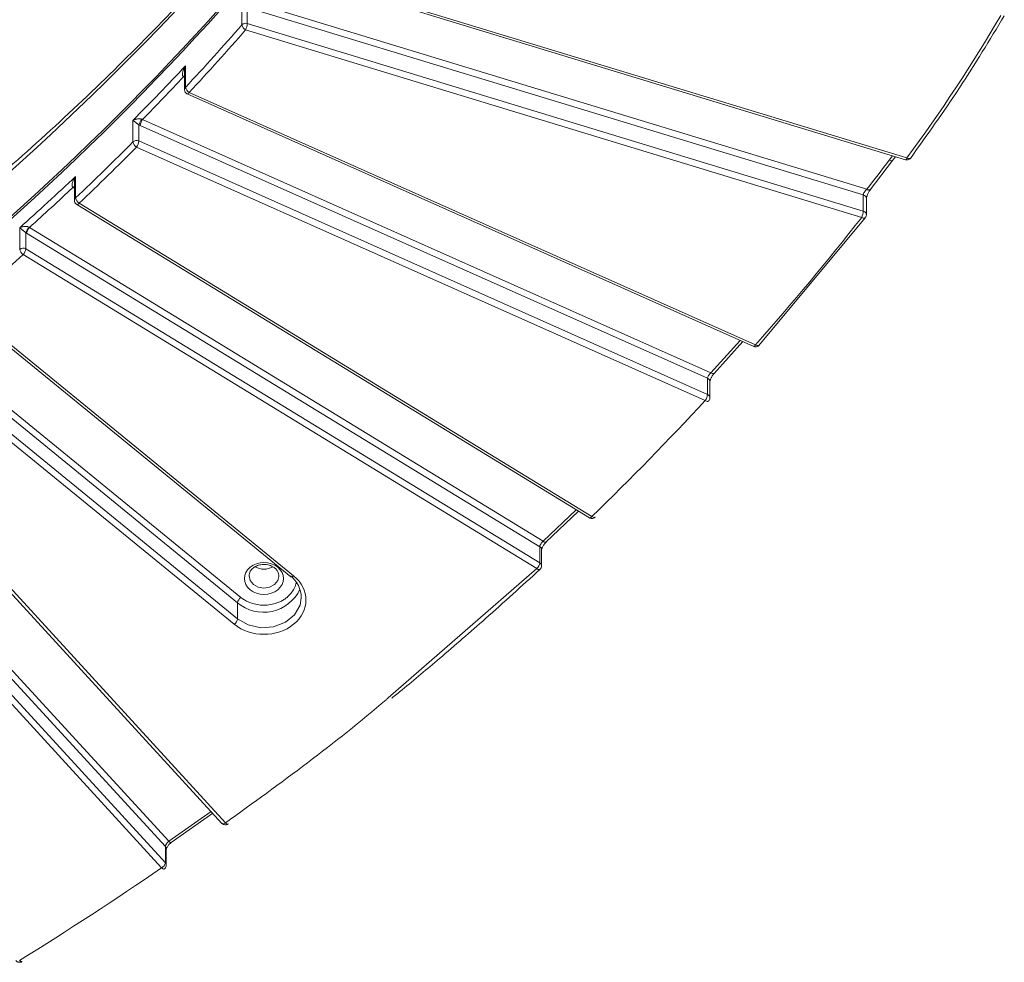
# Model space of a CAD drawing. Header units: millimetres. Extents: x 0 to 420, y 0 to 297.
# Tile 65 of 91: x 356 to 382, y 98 to 123. Entities that reach past the tile are written whole.
import ezdxf

# ---------------------------------------------------------------- set-up
doc = ezdxf.new("R2010")
doc.units = ezdxf.units.MM

msp = doc.modelspace()

# ---------------------------------------------------------------- linework, layer by layer
at = {"color": 7, "linetype": 'Continuous', "lineweight": 15}
for p, q in [((362.83498356, 124.45407429), (379.23534043, 119.45927911)), ((379.27175794, 119.50669695), (362.87140371, 124.50148999)), ((361.45278293, 123.65029792), (361.45278293, 123.07300904)), ((361.59831337, 123.10946058), (361.59831337, 123.54727676)), ((378.10188786, 118.51620075), (361.66057612, 123.52346801)), ((361.70426264, 123.69125875), (378.19599124, 118.66863719)), ((361.55462816, 122.94167091), (378.05820529, 117.91544012)), ((378.10188786, 118.08323194), (361.59831337, 123.10946058)), ((359.94313814, 121.39966903), (359.94313814, 121.97695791)), ((359.91754446, 121.8280901), (359.91754446, 121.33779154)), ((359.99164389, 121.22362291), (375.16422355, 114.4587009)), ((375.2151264, 114.50070949), (360.0425428, 121.26563258)), ((358.53570999, 120.51458814), (358.53570999, 119.93729926)), ((358.69274783, 119.96264455), (358.69274783, 120.39792737)), ((373.92653524, 113.60340055), (358.73252787, 120.37787585)), ((358.79243303, 120.53962037), (374.0188487, 113.75069308)), ((358.63284398, 119.8009011), (373.86662745, 113.00868936)), ((373.92653524, 113.17043174), (358.69274783, 119.96264455)), ((378.88680443, 119.43630573), (378.96572177, 119.54139292)), ((378.28528461, 118.65597141), (378.88680443, 119.43630573)), ((356.99810405, 118.43531234), (356.99810405, 119.01260122)), ((356.94293843, 118.71035739), (356.92916432, 118.71941489)), ((356.96775568, 118.85300346), (356.96775568, 118.36864906)), ((378.10188786, 118.51620075), (378.10188786, 118.08323194)), ((356.99593349, 118.28959221), (357.02783668, 118.26294221)), ((357.02756206, 118.26199963), (370.76370929, 109.86571322)), ((370.82890125, 109.9002037), (357.09275402, 118.29649011)), ((378.18320626, 117.98759908), (378.18320626, 118.42056789)), ((355.7624895, 117.64693697), (369.52258338, 109.23601306)), ((375.30031309, 114.48361512), (378.14730768, 117.90255388)), ((355.50103218, 117.63642502), (355.50103218, 117.05913614)), ((355.66817934, 117.07195827), (355.66817934, 117.50559806)), ((355.66817934, 117.50559806), (355.68758204, 117.49306641)), ((369.43180697, 109.09184258), (355.68758204, 117.49306641)), ((355.59327122, 116.91808717), (369.35689622, 108.50500481)), ((369.43180697, 108.65887376), (355.66817934, 117.07195827)), ((353.9164931, 115.50941923), (362.76109882, 108.28743769)), ((362.84015841, 108.3121001), (353.99555268, 115.53408164)), ((361.33755674, 107.59029337), (352.49523222, 114.81041221)), ((352.58362009, 114.95474455), (361.42594461, 107.73462571)), ((374.10242721, 113.7319888), (374.87562827, 114.58737818)), ((375.30031309, 114.48361512), (375.3087688, 114.4900703)), ((352.40456249, 114.23497322), (361.24916822, 107.01299168)), ((361.33755674, 107.15732456), (352.49295102, 114.37930609)), ((373.92653524, 113.60340055), (373.92653524, 113.17043174)), ((373.99162842, 113.08084832), (373.99162842, 113.51381714)), ((350.61745874, 112.91806179), (360.92078236, 101.67949784)), ((361.0129213, 101.69180876), (350.70960064, 112.93037083)), ((349.22163941, 112.40560162), (359.4956955, 101.19896005)), ((359.40431875, 101.05615345), (349.12156995, 112.27227631)), ((349.02150016, 111.70598193), (359.30425184, 100.48985712)), ((359.40431875, 100.62318464), (349.12156995, 111.8393075)), ((369.6002811, 109.21192199), (370.4758147, 110.04168968)), ((369.43180697, 109.09184258), (369.43180697, 108.65887376)), ((369.4818985, 108.57716485), (369.4818985, 109.01013366)), ((361.64466305, 108.31199454), (361.644856, 108.32212373)), ((362.44466357, 108.31199508), (362.44420654, 108.29638052)), ((361.33755674, 107.15732456), (361.33755674, 107.59029337)), ((359.56103448, 101.16565973), (360.67409785, 101.94857676)), ((359.40431875, 101.05615345), (359.40431875, 100.62318464)), ((359.42925034, 100.56201836), (359.42925034, 100.99498717))]:
    msp.add_line(p, q, dxfattribs=at)
at = {"color": 8, "linetype": 'Continuous', "lineweight": 15}
for p, q in [((378.88519495, 119.56591887), (378.79666286, 119.44799932)), ((356.96775305, 118.69518968), (356.94293843, 118.71035739)), ((374.80393516, 114.61934502), (374.0188487, 113.75069308)), ((370.4130699, 110.08004241), (369.52258338, 109.23601306)), ((369.35689622, 108.50500481), (365.37120178, 105.04076122)), ((360.62989058, 101.99679611), (359.4956955, 101.19896005))]:
    msp.add_line(p, q, dxfattribs=at)
at = {"color": 7, "linetype": 'Continuous', "lineweight": 15, "flags": 128}
for points in [[(359.91754578, 121.70480344), (359.90547466, 121.69520445), (359.89065873, 121.68077912)], [(379.36302957, 119.49633903), (379.37082674, 119.5027858), (379.37267593, 119.50510397)], [(378.15661555, 117.9105263), (378.15540909, 117.90907263), (378.14732085, 117.90256463)], [(373.95842197, 112.99600365), (373.94950923, 112.98954962), (373.93711147, 112.98627663), (373.92200709, 112.98663514), (373.90477562, 112.99061219), (373.88607295, 112.99805932), (373.86662745, 113.00868936)], [(370.82890125, 109.9002037), (370.84756571, 109.88877244), (370.86551105, 109.88055636), (370.88204974, 109.87587166), (370.89654694, 109.87488831), (370.90844684, 109.87765153), (370.91596741, 109.88267656)], [(369.6110325, 109.2204617), (369.60937692, 109.21835327), (369.60820471, 109.21711253)], [(361.96790303, 108.4965731), (362.04466496, 108.49335694), (362.12142754, 108.49657256)], [(369.44179973, 108.48542366), (369.43482574, 108.48092227), (369.4343832, 108.48073737)], [(361.0129213, 101.69180876), (361.02905597, 101.6782645), (361.04457325, 101.66801419), (361.05887256, 101.66145362), (361.07140367, 101.65883047), (361.08169014, 101.66024614), (361.08596772, 101.66253773)], [(359.37496726, 100.45894524), (359.37114564, 100.45697425), (359.36113889, 100.45575686), (359.34894701, 100.45862259), (359.33503946, 100.46545572), (359.31994767, 100.47600185), (359.30425184, 100.48985712)], [(355.49735602, 98.00942956), (355.51207021, 97.99493621), (355.52622201, 97.98377311), (355.53926152, 97.97637315), (355.55068957, 97.97301277), (355.56007119, 97.97382296), (355.56303711, 97.97523738)]]:
    msp.add_lwpolyline(points, dxfattribs=at)
at = {"color": 8, "linetype": 'Continuous', "lineweight": 15, "flags": 128}
for points in [[(360.0425428, 121.26563258), (360.03085495, 121.24954137), (360.01961886, 121.23684278), (360.00926127, 121.22802725), (360.00018653, 121.22342069), (359.99273312, 121.2232178), (359.99164389, 121.22362291)], [(379.27175794, 119.50669695), (379.26323374, 119.48942489), (379.25503881, 119.4755917), (379.24748662, 119.46572867), (379.24086693, 119.46021012), (379.23543526, 119.45924903), (379.23534043, 119.45927911)], [(356.96775305, 118.73335616), (356.95755154, 118.72490962), (356.94293843, 118.71035739)], [(357.09275402, 118.29649011), (357.07814091, 118.28193357), (357.06408889, 118.27071266), (357.05113861, 118.26325597), (357.0397886, 118.25984585), (357.03047283, 118.26061733), (357.02756206, 118.26199963)], [(375.2151264, 114.50070949), (375.20344119, 114.48461612), (375.19220115, 114.47191861), (375.18184356, 114.46310308), (375.1727675, 114.45849974), (375.16531805, 114.45829148), (375.16422355, 114.4587009)], [(370.82890125, 109.9002037), (370.81428551, 109.88564931), (370.80023349, 109.8744284), (370.78728387, 109.86697225), (370.77593056, 109.86356375), (370.76661479, 109.86433522), (370.76370929, 109.86571322)], [(369.60820471, 109.21711253), (369.60069335, 109.21209936), (369.58901077, 109.2095394), (369.57477435, 109.2107658), (369.55853333, 109.21574088), (369.54091068, 109.22426346), (369.52258338, 109.23601306)], [(362.44420654, 108.29638052), (362.41421577, 108.18700386), (362.32750785, 108.08104016), (362.19773704, 108.01024015), (362.04466298, 107.98537827), (361.89159155, 108.01023907), (361.76182075, 108.08104231), (361.67511217, 108.18700332), (361.64466305, 108.31199454)], [(362.84015841, 108.3121001), (362.82291442, 108.29940465), (362.80633358, 108.2899733), (362.79105272, 108.2841669), (362.77765858, 108.28220219), (362.76666615, 108.2841599), (362.76109882, 108.28743769)], [(363.04453835, 107.72168779), (363.01058907, 107.52336923), (362.86381727, 107.26635599), (362.61824142, 107.06583328), (362.30348283, 106.94598813), (361.95750791, 106.92127251), (361.62204665, 106.99466707), (361.33755674, 107.15732456)], [(361.0129213, 101.69180876), (360.99339809, 101.68126153), (360.97462825, 101.6738929), (360.95732697, 101.66999006), (360.94216201, 101.66969393), (360.92971963, 101.67301867), (360.92078236, 101.67949784)]]:
    msp.add_lwpolyline(points, dxfattribs=at)
at = {"color": 7, "linetype": 'Continuous', "lineweight": 15}
for centre, radius, start, end in [((307.45190144, 172.79281881), 71.84718143, 296.2784381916, 322.1876438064), ((307.44245562, 171.45779819), 71.77302896, 296.2784549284, 322.1876270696), ((307.44227184, 171.3851687), 71.77059199, 296.2784252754, 322.1876567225), ((311.83750942, 166.31699528), 65.81578619, 316.9630078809, 318.9250436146), ((361.55466463, 122.97498913), 0.14137816, 72.016837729, 136.106725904), ((361.64019557, 123.1131802), 0.19166956, 192.098063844, 243.48500934), ((361.11348237, 123.146108), 0.48621408, 335.13591074, 355.677344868), ((310.89089796, 167.77783211), 67.11067235, 315.2303505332, 316.9632105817), ((360.13720744, 121.43971683), 0.19815833, 191.659789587, 241.463254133), ((359.37032793, 120.1414664), 0.72449087, 145.952578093, 159.268574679), ((359.08214779, 120.34035323), 0.35162769, 145.479628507, 173.874234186), ((310.02276482, 168.06268121), 68.33416595, 313.4274566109, 315.2297806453), ((358.63333005, 119.83162243), 0.14386545, 65.605980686, 132.730526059), ((358.73613987, 119.97724717), 0.20437215, 191.271977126, 239.640075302), ((358.34314196, 120.00016093), 0.35161305, 325.479434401, 353.875000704), ((309.15625654, 169.5549236), 69.59431532, 311.7535280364, 313.4277249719), ((357.03572105, 118.61255778), 0.15090652, 116.768101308, 134.919354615), ((378.2510406, 118.74248717), 0.09210999, 233.298364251, 294.616553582), ((357.20560709, 118.47511174), 0.21128536, 190.857558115, 237.715319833), ((377.61711129, 118.11985564), 0.48615802, 335.135650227, 355.67964834), ((378.06452831, 117.95770766), 0.13096595, 51.199019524, 73.42551296), ((356.00427074, 117.41117023), 0.34910463, 136.267283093, 164.306825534), ((355.96222126, 117.45453475), 0.27732903, 136.070814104, 172.013578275), ((355.59365455, 116.94758871), 0.14498873, 59.069095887, 129.704229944), ((355.71566828, 117.09881314), 0.21827258, 190.473302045, 235.892093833), ((355.39357932, 117.11047103), 0.27728758, 316.067833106, 352.016320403), ((374.075736, 113.81417402), 0.08524081, 228.135465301, 291.737769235), ((373.57689799, 113.20796814), 0.3516464, 325.479423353, 353.87230189), ((373.87543928, 113.05484127), 0.1263802, 50.974873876, 66.152507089), ((362.04463266, 108.96091715), 0.47094983, 240.4700379, 299.867731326), ((369.15718549, 108.69740308), 0.27731113, 316.068388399, 352.013548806), ((369.36862884, 108.55528881), 0.12133144, 50.817742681, 58.620310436), ((362.30826885, 107.72437408), 0.7362744, 359.790956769, 52.961011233), ((361.56398012, 107.55086381), 0.22983089, 126.912594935, 170.121524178), ((361.1111285, 107.19675704), 0.22983618, 306.912914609, 350.121014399), ((359.21204685, 100.66327575), 0.19640718, 297.999143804, 348.221869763)]:
    msp.add_arc(centre, radius, start, end, dxfattribs=at)
at = {"color": 8, "linetype": 'Continuous', "lineweight": 15}
for centre, radius, start, end in [((360.00785512, 121.33667492), 0.09031359, 135.772895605, 179.443747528), ((379.32734414, 119.58919848), 0.09948028, 236.029500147, 291.021526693), ((378.85294476, 119.52859692), 0.09830374, 235.073118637, 290.157386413), ((378.07876289, 118.41414746), 0.10464052, 3.517710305, 77.232551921), ((357.05953164, 118.36711475), 0.09178377, 132.010301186, 179.191892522), ((378.11507415, 117.99421151), 0.09715451, 234.17266656, 289.384833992), ((378.09003901, 117.98570548), 0.09319036, 1.31179672, 52.636181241), ((375.27398816, 114.57323301), 0.09340432, 230.936420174, 286.369956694), ((373.88976978, 113.50824526), 0.10201092, 3.131075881, 68.874796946), ((373.89874769, 113.07910056), 0.09290067, 1.225926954, 52.722051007), ((369.38457136, 109.00667613), 0.09738854, 2.034569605, 60.986065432), ((369.42128751, 108.57476563), 0.09493582, 227.292077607, 277.92880762), ((369.38927045, 108.57554528), 0.09264406, 1.149359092, 52.798618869), ((362.03488797, 108.41135142), 1.07722197, 229.658487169, 334.711692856), ((359.33928067, 100.99397946), 0.08997531, 0.64171908, 43.710244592), ((359.56422461, 101.2526656), 0.08706621, 218.085428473, 267.895425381), ((359.33924144, 100.56098899), 0.09001863, 0.768323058, 43.702957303)]:
    msp.add_arc(centre, radius, start, end, dxfattribs=at)
at = {"color": 7, "linetype": 'Continuous', "lineweight": 15}
for points, knots in [([(364.26970838, 128.94311216), (363.88890979, 128.44459547), (362.98602393, 127.26259615), (361.44829255, 125.45356446), (359.67502638, 123.50956496), (357.80335114, 121.61944346), (355.83947082, 119.78416559), (353.85626256, 118.06954352), (351.86822031, 116.47233526), (349.88871327, 114.98870642), (347.84741658, 113.56219726), (345.74732913, 112.19403925), (343.58951924, 110.88788757), (341.46143388, 109.6824732), (340.02807722, 108.9447583), (339.35217182, 108.59688571)], [0, 0, 0, 0, 0.0608230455, 0.1442134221, 0.2277910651, 0.3115609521, 0.3955302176, 0.4797084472, 0.5552619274, 0.630797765, 0.706309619, 0.7817965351, 0.8572570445, 0.9326889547, 1, 1, 1, 1]), ([(379.36302431, 119.49633043), (379.80963379, 120.12138726), (380.70285973, 121.37151069), (381.48684508, 122.66960187), (381.87884082, 123.31865253)], [0, 0, 0, 0, 0.4999960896, 1, 1, 1, 1]), ([(359.89065886, 121.68077799), (359.88716234, 121.68336427), (359.87996477, 121.68868811), (359.87190266, 121.70034045), (359.86584019, 121.71452794), (359.86207249, 121.7314455), (359.86031729, 121.75562665), (359.86325549, 121.78895342), (359.87435461, 121.83645731), (359.89883059, 121.90149538), (359.92655125, 121.9487116), (359.94313624, 121.97696059)], [0, 0, 0, 0, 0.0422002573, 0.0868689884, 0.1357358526, 0.1901298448, 0.251017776, 0.3637466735, 0.5007406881, 0.7012981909, 1, 1, 1, 1]), ([(359.94313814, 121.97695791), (359.92808772, 121.93145842), (359.91239391, 121.88401386), (359.91804003, 121.83038339), (359.9182715, 121.82818474)], [0, 0, 0, 0, 0.9590036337, 1, 1, 1, 1]), ([(359.91875619, 121.3376754), (359.91918773, 121.32623343), (359.92005806, 121.30315735), (359.93228871, 121.27669707), (359.9424622, 121.2630938), (359.94572227, 121.25873468)], [0, 0, 0, 0, 0.4005981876, 0.8079236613, 1, 1, 1, 1]), ([(359.94572227, 121.25873468), (359.95684851, 121.24707814), (359.97051745, 121.23275772), (359.98854022, 121.22549904), (359.99189282, 121.22414878)], [0, 0, 0, 0, 0.8139797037, 1, 1, 1, 1]), ([(358.53570833, 120.51459011), (358.54522915, 120.51945488), (358.56284926, 120.52845808), (358.59014651, 120.53868881), (358.61417331, 120.54609269), (358.64164851, 120.5527865), (358.67310081, 120.55749932), (358.70945834, 120.55838872), (358.74176555, 120.55578168), (358.76131969, 120.54977217), (358.77003251, 120.54709449)], [0, 0, 0, 0, 0.1610273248, 0.2980122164, 0.4109755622, 0.4999551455, 0.6642412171, 0.800584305, 0.9111454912, 1, 1, 1, 1]), ([(358.69275041, 120.39792606), (358.6882621, 120.40101281), (358.67866528, 120.40761284), (358.66417333, 120.41785927), (358.64884057, 120.42877869), (358.63287632, 120.44024748), (358.6164898, 120.45213768), (358.59562879, 120.46754555), (358.56963354, 120.48756787), (358.55365582, 120.50016957), (358.54445594, 120.50742556)], [0, 0, 0, 0, 0.0590404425, 0.1262393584, 0.2031314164, 0.2907433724, 0.3897690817, 0.5006884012, 0.712499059, 1, 1, 1, 1]), ([(379.23575663, 119.4595243), (379.2480975, 119.45679992), (379.27476929, 119.45091185), (379.3170261, 119.46004808), (379.35236078, 119.4789889), (379.36594525, 119.49909106), (379.37089523, 119.50641598)], [0, 0, 0, 0, 0.2448834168, 0.529255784, 0.8284677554, 1, 1, 1, 1]), ([(356.92916284, 118.71941512), (356.92585734, 118.72216915), (356.91905298, 118.7278383), (356.91176003, 118.73986932), (356.90658827, 118.75433386), (356.90384068, 118.7714121), (356.90350058, 118.79564492), (356.90832805, 118.82878018), (356.9220317, 118.8756724), (356.94998506, 118.93941748), (356.9800902, 118.98520763), (356.99810179, 119.01260341)], [0, 0, 0, 0, 0.0422002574, 0.0868689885, 0.1357358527, 0.1901298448, 0.251017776, 0.3637466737, 0.5007406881, 0.7012981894, 1, 1, 1, 1]), ([(356.99810405, 119.01260122), (356.98230835, 118.96771897), (356.96460959, 118.91742934), (356.96899207, 118.85938307), (356.96946329, 118.85314166)], [0, 0, 0, 0, 0.8924752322, 1, 1, 1, 1]), ([(378.19599026, 118.66863689), (378.1717168, 118.64783036), (378.14737463, 118.61944961), (378.11237032, 118.56312371), (378.10188847, 118.53538235), (378.10188847, 118.51619895)], [0, 0, 0, 0, 0.5, 0.5, 1, 1, 1, 1]), ([(378.18317465, 118.41825781), (378.18476901, 118.43336), (378.18800627, 118.46402423), (378.21280849, 118.52989658), (378.24955535, 118.60128743), (378.2792619, 118.64265205), (378.2943475, 118.66365784)], [0, 0, 0, 0, 0.23800245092, 0.4832517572, 0.73758470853, 1, 1, 1, 1]), ([(356.96896741, 118.36853292), (356.96939908, 118.35709102), (356.97026969, 118.33401501), (356.98249869, 118.30755378), (356.99267314, 118.29395111), (356.99593349, 118.28959221)], [0, 0, 0, 0, 0.4005973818, 0.8079247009, 1, 1, 1, 1]), ([(378.1548164, 117.91185337), (378.16020189, 117.91822719), (378.17609911, 117.93704182), (378.18477574, 117.96569868), (378.18236344, 117.98479491), (378.18199454, 117.98771522)], [0, 0, 0, 0, 0.3026412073, 0.8933555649, 1, 1, 1, 1]), ([(355.50103444, 117.63642382), (355.51160044, 117.6409596), (355.53114172, 117.6493483), (355.5611098, 117.65839785), (355.58729776, 117.66464943), (355.61480405, 117.66951942), (355.64426377, 117.67216756), (355.67676042, 117.67183952), (355.7057122, 117.66830447), (355.73118591, 117.66243669), (355.74547443, 117.65562562), (355.75201738, 117.65250671)], [0, 0, 0, 0, 0.1614276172, 0.2985522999, 0.4113988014, 0.500012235, 0.6360812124, 0.7523176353, 0.8500048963, 0.9313147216, 1, 1, 1, 1]), ([(355.66818073, 117.50559749), (355.66445525, 117.50840647), (355.65665058, 117.51429111), (355.64434838, 117.52367566), (355.63132274, 117.53363339), (355.61764031, 117.54412581), (355.60211576, 117.55607176), (355.58480319, 117.5695852), (355.56184576, 117.58756107), (355.53287147, 117.6109093), (355.51524126, 117.62499577), (355.50488267, 117.63327225)], [0, 0, 0, 0, 0.0461054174, 0.096588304, 0.1528419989, 0.2158783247, 0.2864178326, 0.3848534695, 0.5005959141, 0.7065763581, 1, 1, 1, 1]), ([(375.16447379, 114.45922784), (375.1685321, 114.4573411), (375.18466426, 114.44984109), (375.21773473, 114.44567258), (375.26011133, 114.45394786), (375.29274509, 114.47063416), (375.3044333, 114.48724876), (375.30728444, 114.49130161)], [0, 0, 0, 0, 0.0851359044, 0.3384238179, 0.6150480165, 0.906097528, 1, 1, 1, 1]), ([(374.01884763, 113.75069321), (373.99488259, 113.73109), (373.97089428, 113.70383367), (373.93667829, 113.64945559), (373.92653438, 113.62243002), (373.92653438, 113.60339886)], [0, 0, 0, 0, 0.5, 0.5, 1, 1, 1, 1]), ([(373.9916271, 113.51352354), (373.99183207, 113.5170793), (373.99226282, 113.52455158), (373.99640249, 113.54273994), (374.00410384, 113.56649109), (374.01630268, 113.59595815), (374.03349952, 113.63007944), (374.05566359, 113.66700891), (374.08205633, 113.70504294), (374.10119542, 113.72709794), (374.11104229, 113.73844501)], [0, 0, 0, 0, 0.0915027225, 0.1922891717, 0.3026612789, 0.4226640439, 0.5524746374, 0.6923201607, 0.8417018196, 1, 1, 1, 1]), ([(373.95706932, 112.99703713), (373.96472999, 113.00591696), (373.98303115, 113.02713063), (373.99321874, 113.0589343), (373.99078833, 113.07804263), (373.99041669, 113.08096447)], [0, 0, 0, 0, 0.3788312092, 0.9050178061, 1, 1, 1, 1]), ([(370.76398061, 109.86665742), (370.7654077, 109.86540336), (370.77291659, 109.85880487), (370.79559517, 109.85128218), (370.83125949, 109.84459882), (370.87375979, 109.85381086), (370.90413393, 109.86812945), (370.91431407, 109.88192801), (370.91540107, 109.88340138)], [0, 0, 0, 0, 0.0344935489, 0.1814945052, 0.4237525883, 0.6883335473, 0.9667213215, 1, 1, 1, 1]), ([(369.52258315, 109.23601323), (369.49891445, 109.21713954), (369.47526043, 109.19056784), (369.44169206, 109.13736619), (369.43180652, 109.11077777), (369.43180652, 109.09184167)], [0, 0, 0, 0, 0.5, 0.5, 1, 1, 1, 1]), ([(369.48189587, 109.00992502), (369.48209203, 109.01284362), (369.48250378, 109.01896981), (369.48664196, 109.03521144), (369.49453209, 109.05693405), (369.50722756, 109.08428213), (369.52536849, 109.11617739), (369.5489605, 109.15076821), (369.5772061, 109.18633865), (369.59773818, 109.20672189), (369.60830217, 109.21720929)], [0, 0, 0, 0, 0.0915299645, 0.1921230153, 0.3023452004, 0.4222698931, 0.5520168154, 0.6918837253, 0.8414706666, 1, 1, 1, 1]), ([(362.41589555, 107.93670777), (362.62078355, 108.10400718), (362.62078355, 108.37565899), (362.21100756, 108.7102578), (361.87832143, 108.7102578), (361.67343343, 108.5429584)], [0, 0, 0, 0, 0.5, 0.5, 1, 1, 1, 1]), ([(361.67343343, 108.5429584), (361.46854544, 108.37565899), (361.46854544, 108.10400718), (361.87832143, 107.76940836), (362.21100756, 107.76940836), (362.41589555, 107.93670777)], [0, 0, 0, 0, 0.5, 0.5, 1, 1, 1, 1]), ([(361.64466305, 108.31199454), (361.65015471, 108.35227661), (361.65807094, 108.41034316), (361.71174199, 108.48323629), (361.77222754, 108.53905467), (361.86688752, 108.59000894), (361.9904291, 108.6179962), (362.12302386, 108.61585505), (362.2363992, 108.58292267), (362.32436004, 108.53195052), (362.38760808, 108.47324766), (362.43503351, 108.39772285), (362.44134747, 108.34151532), (362.44466357, 108.31199508)], [0, 0, 0, 0, 0.1441411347, 0.2077792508, 0.2655780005, 0.3667012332, 0.4630077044, 0.5555611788, 0.6646975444, 0.734514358, 0.8137588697, 0.9021859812, 1, 1, 1, 1]), ([(365.46646156, 105.03002531), (365.55936669, 105.10565119), (365.9910278, 105.4570285), (366.83333688, 106.16639374), (368.07096702, 107.23534217), (368.9527782, 108.04081861), (369.4343832, 108.48073307)], [0, 0, 0, 0, 0.0678807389, 0.3153913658, 0.6260980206, 1, 1, 1, 1]), ([(369.44157319, 108.48582371), (369.45138266, 108.49702385), (369.47192627, 108.52047988), (369.4834996, 108.55523967), (369.4810587, 108.57435675), (369.48068546, 108.57727992)], [0, 0, 0, 0, 0.43634024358, 0.91381144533, 1, 1, 1, 1]), ([(361.24916936, 107.01299113), (361.68821507, 106.6544924), (362.40111392, 106.6544924), (363.27920532, 107.37148987), (363.27920532, 107.95360088), (362.84015962, 108.31209961)], [0, 0, 0, 0, 0.5, 0.5, 1, 1, 1, 1]), ([(361.42594606, 107.73462423), (361.44190633, 107.72213219), (361.4736952, 107.69725118), (361.52543818, 107.66383802), (361.57978074, 107.63361031), (361.63703853, 107.60682411), (361.73046512, 107.57039123), (361.86588354, 107.53502049), (362.04457548, 107.52053105), (362.22335451, 107.53501457), (362.37278253, 107.57397768), (362.49119114, 107.62320219), (362.58286419, 107.67334894), (362.63646689, 107.71414095), (362.66338293, 107.73462423)], [0, 0, 0, 0, 0.0482826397, 0.0961669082, 0.1439278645, 0.1918426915, 0.2401859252, 0.3700196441, 0.5000484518, 0.6298822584, 0.759911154, 0.8401126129, 0.9197142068, 1, 1, 1, 1]), ([(365.37120178, 105.04076122), (365.35252974, 105.0245176), (363.98723128, 103.8367853), (362.48983699, 102.75691278), (361.0129213, 101.69180876)], [0, 0, 0, 0, 0.0136761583, 1, 1, 1, 1]), ([(360.91609814, 101.68491301), (360.9274459, 101.67370728), (360.94460789, 101.6567601), (360.97926307, 101.6422066), (361.01505348, 101.63685153), (361.05482966, 101.64289763), (361.07591207, 101.65761258), (361.08497562, 101.6639387)], [0, 0, 0, 0, 0.2516136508, 0.3805321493, 0.5929805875, 0.8250180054, 1, 1, 1, 1]), ([(359.49569634, 101.19895855), (359.47183755, 101.18041577), (359.44801323, 101.15417645), (359.41424487, 101.10148716), (359.40431902, 101.07506998), (359.40431902, 101.05615159)], [0, 0, 0, 0, 0.5, 0.5, 1, 1, 1, 1]), ([(359.429251, 100.99517269), (359.42944153, 100.99705887), (359.42984006, 101.00100418), (359.43394483, 101.01375693), (359.44206976, 101.03167314), (359.45548523, 101.05486874), (359.47511633, 101.08228584), (359.50107684, 101.11213042), (359.53252952, 101.14276404), (359.55560857, 101.15996651), (359.56750534, 101.16883402)], [0, 0, 0, 0, 0.0915760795, 0.1915484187, 0.3009605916, 0.4202561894, 0.5496040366, 0.6894927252, 0.8399400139, 1, 1, 1, 1]), ([(359.3739289, 100.46054932), (359.37856975, 100.46309624), (359.39709833, 100.47326483), (359.4178003, 100.50589473), (359.43090063, 100.54008588), (359.42841275, 100.55928946), (359.4280275, 100.56226308)], [0, 0, 0, 0, 0.1304980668, 0.5210134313, 0.9258302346, 1, 1, 1, 1]), ([(355.40053533, 98.00253153), (355.41188081, 97.99132957), (355.42903976, 97.97438767), (355.46370571, 97.95980961), (355.49943119, 97.95459501), (355.53647346, 97.95966231), (355.55525576, 97.97247905), (355.56195183, 97.97704834)], [0, 0, 0, 0, 0.2638452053, 0.399040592, 0.6218336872, 0.8651799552, 1, 1, 1, 1])]:
    msp.add_open_spline(points, degree=3, knots=knots, dxfattribs=at)
for points in [[(381.7813954, 123.32086971), (381.01721431, 122.01694373), (380.18147328, 120.7467767), (379.27175651, 119.50669708)], [(360.04254444, 121.26563229), (360.56179414, 121.821801), (361.05805016, 122.37186462), (361.55463044, 122.9416694)], [(358.79243331, 120.53961867), (359.16856578, 120.92136814), (359.52533995, 121.29208996), (359.89065886, 121.68077799)], [(358.77003251, 120.54709449), (358.77743681, 120.54425899), (358.78493482, 120.54174455), (358.79243331, 120.53961867)], [(358.54445594, 120.50742556), (358.54137333, 120.50994071), (358.53845214, 120.51232407), (358.53570833, 120.51459011)], [(358.69275041, 120.39792606), (358.70590421, 120.3905171), (358.71916558, 120.38383259), (358.73252719, 120.37787512)], [(357.09275533, 118.29648926), (357.62002762, 118.7956341), (358.12475112, 119.28866529), (358.63284428, 119.80090085)], [(378.79666153, 119.44799816), (378.59274669, 119.17989289), (378.4038017, 118.93473981), (378.19599026, 118.66863689)], [(355.76249111, 117.64693547), (356.16142121, 118.00539657), (356.54027931, 118.35366729), (356.92916284, 118.71941512)], [(378.05820545, 117.91543999), (377.14467238, 116.75259977), (376.20339526, 115.62206163), (375.215127, 114.50070852)], [(355.75201738, 117.65250671), (355.75549928, 117.65054435), (355.75899516, 117.64868366), (355.76249111, 117.64693547)], [(355.50488267, 117.63327225), (355.50357027, 117.63434628), (355.5022871, 117.63539644), (355.50103444, 117.63642382)], [(353.99555452, 115.53408064), (354.54136868, 115.99288266), (355.06457795, 116.44610788), (355.59327102, 116.91808786)], [(373.86662826, 113.00868952), (372.88312993, 111.94739874), (371.87793777, 110.91879275), (370.82890071, 109.90020453)], [(359.30425137, 100.489858), (358.05680824, 99.63327642), (356.79709658, 98.812496), (355.49735655, 98.00942948)]]:
    msp.add_open_spline(points, degree=3, dxfattribs=at)
at = {"color": 8, "linetype": 'Continuous', "lineweight": 15}
msp.add_open_spline([(362.66338135, 107.73462571), (362.73150532, 107.80505051), (362.83666708, 107.91376402), (362.89795198, 108.05581722), (362.90414002, 108.11360094), (362.9051495, 108.12302751)], degree=3, knots=[0, 0, 0, 0, 0.6061834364, 0.9357545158, 1, 1, 1, 1], dxfattribs=at)

doc.saveas('drawing.dxf')
